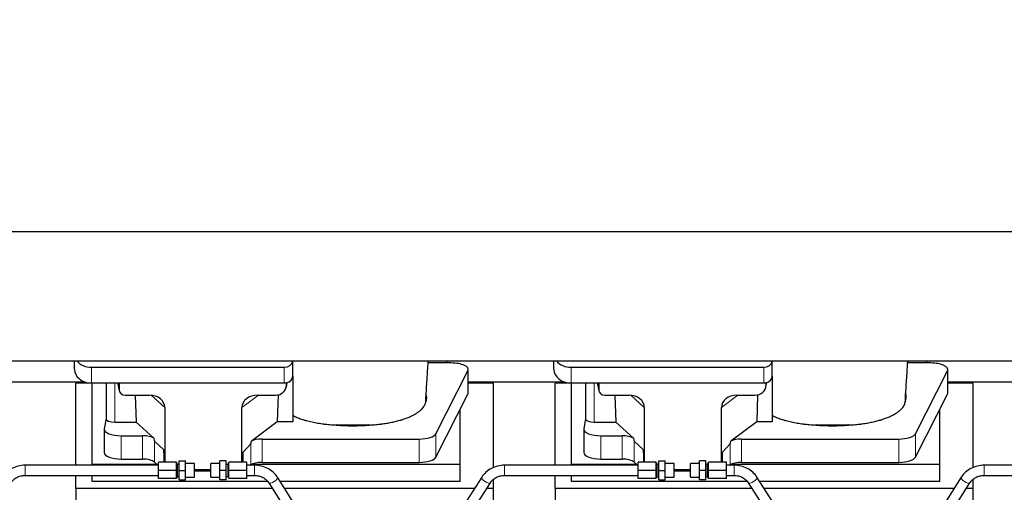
# Model space of a CAD drawing. Header units: inches. Extents: x 0 to 23760, y -13 to 16800.
# Tile 39 of 209: x 4450 to 5600, y 6518 to 7070. Entities that reach past the tile are written whole.
import ezdxf

# ---------------------------------------------------------------- set-up
doc = ezdxf.new("R2010")
doc.units = ezdxf.units.IN
doc.layers.add('254', color=7, linetype='Continuous', true_color=0xffffff)
doc.styles.add('latin_extended', font='simplex.shx')
doc.dimstyles.get("Standard").update_dxf_attribs({"dimtxt": 0.18, "dimasz": 0.18, "dimexe": 0.18, "dimexo": 0.0625, "dimgap": 0.09, "dimtad": 0, "dimtih": 1, "dimtoh": 1, "dimdec": 4, "dimzin": 0, "dimdsep": 46, "dimtxsty": 'Standard', "dimcen": 0.09, "dimadec": 0, "dimazin": 0, "dimtfac": 1, "dimtdec": 4, "dimtofl": 0, "dimtmove": 0, "dimatfit": 3, "dimfxl": 1, "dimtolj": 1, "dimtzin": 0, "dimarcsym": 0})

# ---------------------------------------------------------------- blocks, each defined once
blk = doc.blocks.new('_U13')
at = {"layer": '254', "color": 3, "linetype": 'Continuous', "lineweight": 13, "transparency": 16777216}
for p, q in [((5021.3, 7097.1), (9060.9, 7097.1)), ((9020.9, 6957.1), (9020.9, 6696.3)), ((7309.7, 6556.3), (9060.9, 6556.3))]:
    blk.add_line(p, q, dxfattribs=at)
at = {"layer": '254', "color": 3, "transparency": 16777216}
for points in [[(9044.2, 6957.1), (8997.6, 6957.1), (9020.9, 7097.1)], [(8997.6, 6696.3), (9044.2, 6696.3), (9020.9, 6556.3)]]:
    blk.add_solid(points, dxfattribs=at)
at = {"layer": 'Defpoints', "color": 0, "transparency": 16777216}
for p in [(4981.3, 7097.1), (7269.7, 6556.3), (9020.9, 6556.3)]:
    blk.add_point(p, dxfattribs=at)
at = {"layer": '254', "color": 2, "lineweight": 13, "transparency": 16777216, "insert": (8810.9, 6676.7), "char_height": 140, "attachment_point": 1, "rotation": 90, "style": 'latin_extended'}
blk.add_mtext('\\A1;541', dxfattribs=at)

msp = doc.modelspace()

# ---------------------------------------------------------------- linework, layer by layer
at = {"layer": '254', "color": 2, "linetype": 'Continuous', "lineweight": 25}
for p, q in [((6049.808, 6822.368), (2695.308, 6822.368)), ((6049.808, 6671.342), (2695.308, 6671.342)), ((4513.861, 6661.702), (4513.861, 6671.342)), ((4768.861, 6653.769), (4768.861, 6671.342)), ((4948.811, 6669.137), (4926.936, 6669.137)), ((4948.811, 6671.344), (4948.811, 6669.138)), ((4948.811, 6669.137), (4948.811, 6671.343)), ((4953.832, 6669.137), (4948.811, 6669.137)), ((5073.861, 6661.702), (5073.861, 6671.342)), ((5328.861, 6653.769), (5328.861, 6671.342)), ((5508.811, 6669.137), (5486.936, 6669.137)), ((5508.811, 6671.344), (5508.811, 6669.138)), ((5508.811, 6669.137), (5508.811, 6671.343)), ((5513.832, 6669.137), (5508.811, 6669.137)), ((4533.861, 6664.096), (4758.861, 6664.096)), ((4936.074, 6586.534), (4973.463, 6660.021)), ((4973.832, 6634.229), (4973.832, 6661.484)), ((5093.861, 6664.096), (5318.861, 6664.096)), ((5496.074, 6586.534), (5533.463, 6660.021)), ((5533.832, 6634.229), (5533.832, 6661.484)), ((4421.855, 6647.191), (4525.767, 6647.191)), ((4761.366, 6641.067), (4762.451, 6646.364)), ((4761.576, 6643.134), (4761.576, 6646.431)), ((4768.861, 6653.77), (4768.861, 6600.506)), ((4973.833, 6647.191), (5085.767, 6647.191)), ((5321.366, 6641.067), (5322.451, 6646.364)), ((5321.576, 6643.134), (5321.576, 6646.431)), ((5328.861, 6653.77), (5328.861, 6600.506)), ((5533.833, 6647.191), (5645.767, 6647.191)), ((4534.468, 6645.451), (4515.468, 6645.451)), ((4515.468, 6549.755), (4515.468, 6645.451)), ((4533.861, 6645.835), (4758.861, 6645.835)), ((4534.468, 6550.74), (4534.468, 6645.834)), ((4550.794, 6645.836), (4550.794, 6604.095)), ((4564.205, 6645.835), (4566.31, 6636.592)), ((4566.171, 6645.834), (4566.171, 6637.824)), ((5003.468, 6645.451), (4973.832, 6645.451)), ((5003.468, 6547.001), (5003.468, 6645.451)), ((5094.468, 6645.451), (5075.468, 6645.451)), ((5075.468, 6549.755), (5075.468, 6645.451)), ((5093.861, 6645.835), (5318.861, 6645.835)), ((5094.468, 6550.74), (5094.468, 6645.834)), ((5110.794, 6645.836), (5110.794, 6604.095)), ((5124.205, 6645.835), (5126.31, 6636.592)), ((5126.171, 6645.834), (5126.171, 6637.824)), ((5563.468, 6645.451), (5533.832, 6645.451)), ((5563.468, 6547.001), (5563.468, 6645.451)), ((4573.145, 6631.638), (4601.606, 6631.638)), ((4584.858, 6631.638), (4586.092, 6600.189)), ((4727.774, 6631.638), (4748.625, 6631.638)), ((4751.745, 6631.974), (4750.823, 6600.506)), ((4936.074, 6559.28), (4973.463, 6632.767)), ((5133.145, 6631.638), (5161.606, 6631.638)), ((5144.858, 6631.638), (5146.092, 6600.189)), ((5287.774, 6631.638), (5308.625, 6631.638)), ((5311.745, 6631.974), (5310.823, 6600.506)), ((5496.074, 6559.28), (5533.463, 6632.767)), ((4619.401, 6617.008), (4619.401, 6553.255)), ((4709.437, 6553.255), (4709.437, 6617.102)), ((4964.468, 6550.74), (4964.468, 6615.086)), ((5179.401, 6617.008), (5179.401, 6553.255)), ((5269.437, 6553.255), (5269.437, 6617.102)), ((5524.468, 6550.74), (5524.468, 6615.086)), ((4550.794, 6604.225), (4548.723, 6592.336)), ((4561.002, 6600.189), (4586.092, 6600.189)), ((4606.642, 6581.209), (4586.092, 6600.189)), ((4750.823, 6600.506), (4720.571, 6577.787)), ((4768.861, 6600.506), (4750.823, 6600.506)), ((5110.794, 6604.225), (5108.723, 6592.336)), ((5121.002, 6600.189), (5146.092, 6600.189)), ((5166.642, 6581.209), (5146.092, 6600.189)), ((5310.823, 6600.506), (5280.571, 6577.787)), ((5328.861, 6600.506), (5310.823, 6600.506)), ((4548.679, 6591.827), (4548.679, 6564.573)), ((5108.679, 6591.827), (5108.679, 6564.573)), ((4568.679, 6584.174), (4593.513, 6584.174)), ((4618.481, 6567.873), (4607.371, 6578.04)), ((4733.052, 6580.343), (4916.443, 6580.343)), ((5128.679, 6584.174), (5153.513, 6584.174)), ((5178.481, 6567.873), (5167.371, 6578.04)), ((5293.052, 6580.343), (5476.443, 6580.343)), ((4618.481, 6567.873), (4618.481, 6553.254)), ((4619.055, 6553.254), (4618.481, 6567.873)), ((4719.735, 6574.881), (4710.417, 6564.735)), ((5178.481, 6567.873), (5178.481, 6553.254)), ((5179.055, 6553.254), (5178.481, 6567.873)), ((5279.735, 6574.881), (5270.417, 6564.735)), ((4568.679, 6556.919), (4593.513, 6556.919)), ((4636.248, 6543.754), (4636.248, 6554.754)), ((4636.248, 6554.754), (4643.748, 6554.754)), ((4643.748, 6543.754), (4643.748, 6554.754)), ((4683.748, 6543.754), (4683.748, 6554.754)), ((4691.248, 6554.754), (4683.748, 6554.754)), ((4691.248, 6543.754), (4691.248, 6554.754)), ((4710.417, 6564.735), (4709.863, 6553.254)), ((4710.417, 6564.735), (4710.417, 6553.254)), ((5128.679, 6556.919), (5153.513, 6556.919)), ((5196.248, 6543.754), (5196.248, 6554.754)), ((5196.248, 6554.754), (5203.748, 6554.754)), ((5203.748, 6543.754), (5203.748, 6554.754)), ((5243.748, 6543.754), (5243.748, 6554.754)), ((5251.248, 6554.754), (5243.748, 6554.754)), ((5251.248, 6543.754), (5251.248, 6554.754)), ((5270.417, 6564.735), (5269.863, 6553.254)), ((5270.417, 6564.735), (5270.417, 6553.254)), ((4612.248, 6549.754), (4456.248, 6549.754)), ((4534.468, 6549.754), (4534.468, 6550.74)), ((4610.228, 6550.74), (4534.468, 6550.74)), ((4607.371, 6553.376), (4611.291, 6549.754)), ((4612.248, 6543.754), (4612.248, 6553.254)), ((4633.248, 6553.254), (4612.248, 6553.254)), ((4612.248, 6534.254), (4612.248, 6543.754)), ((4633.248, 6543.754), (4612.248, 6543.754)), ((4633.248, 6543.754), (4633.248, 6553.254)), ((4634.248, 6551.754), (4633.248, 6551.754)), ((4633.248, 6534.254), (4633.248, 6543.754)), ((4634.248, 6535.754), (4634.248, 6551.754)), ((4636.248, 6550.754), (4634.248, 6550.754)), ((4636.248, 6532.754), (4636.248, 6543.754)), ((4636.248, 6543.754), (4643.748, 6543.754)), ((4654.248, 6551.754), (4643.748, 6551.754)), ((4643.748, 6532.754), (4643.748, 6543.754)), ((4654.248, 6535.754), (4654.248, 6551.754)), ((4673.248, 6543.756), (4654.248, 6543.756)), ((4654.248, 6543.751), (4673.248, 6543.751)), ((4654.248, 6543.111), (4673.248, 6543.111)), ((4673.248, 6544.414), (4654.249, 6544.414)), ((4683.748, 6551.754), (4673.248, 6551.754)), ((4673.248, 6535.754), (4673.248, 6551.754)), ((4683.748, 6532.754), (4683.748, 6543.754)), ((4691.248, 6543.754), (4683.748, 6543.754)), ((4693.248, 6550.754), (4691.248, 6550.754)), ((4691.248, 6532.754), (4691.248, 6543.754)), ((4694.248, 6551.754), (4693.248, 6551.754)), ((4693.248, 6535.754), (4693.248, 6551.754)), ((4694.248, 6543.754), (4694.248, 6553.254)), ((4715.248, 6553.254), (4694.248, 6553.254)), ((4694.248, 6534.254), (4694.248, 6543.754)), ((4715.248, 6543.754), (4694.248, 6543.754)), ((4715.248, 6543.754), (4715.248, 6553.254)), ((4724.248, 6549.754), (4715.248, 6549.754)), ((4715.248, 6534.254), (4715.248, 6543.754)), ((4719.415, 6549.754), (4719.735, 6549.99)), ((4964.468, 6550.74), (4720.953, 6550.74)), ((4733.052, 6553.089), (4916.443, 6553.089)), ((4964.468, 6530.937), (4964.468, 6550.74)), ((5172.248, 6549.754), (5016.248, 6549.754)), ((5094.468, 6549.754), (5094.468, 6550.74)), ((5170.228, 6550.74), (5094.468, 6550.74)), ((5167.371, 6553.376), (5171.291, 6549.754)), ((5172.248, 6543.754), (5172.248, 6553.254)), ((5193.248, 6553.254), (5172.248, 6553.254)), ((5172.248, 6534.254), (5172.248, 6543.754)), ((5193.248, 6543.754), (5172.248, 6543.754)), ((5193.248, 6543.754), (5193.248, 6553.254)), ((5194.248, 6551.754), (5193.248, 6551.754)), ((5193.248, 6534.254), (5193.248, 6543.754)), ((5194.248, 6535.754), (5194.248, 6551.754)), ((5196.248, 6550.754), (5194.248, 6550.754)), ((5196.248, 6532.754), (5196.248, 6543.754)), ((5196.248, 6543.754), (5203.748, 6543.754)), ((5214.248, 6551.754), (5203.748, 6551.754)), ((5203.748, 6532.754), (5203.748, 6543.754)), ((5214.248, 6535.754), (5214.248, 6551.754)), ((5233.248, 6543.756), (5214.248, 6543.756)), ((5214.248, 6543.751), (5233.248, 6543.751)), ((5214.248, 6543.111), (5233.248, 6543.111)), ((5233.248, 6544.414), (5214.249, 6544.414)), ((5243.748, 6551.754), (5233.248, 6551.754)), ((5233.248, 6535.754), (5233.248, 6551.754)), ((5243.748, 6532.754), (5243.748, 6543.754)), ((5251.248, 6543.754), (5243.748, 6543.754)), ((5253.248, 6550.754), (5251.248, 6550.754)), ((5251.248, 6532.754), (5251.248, 6543.754)), ((5254.248, 6551.754), (5253.248, 6551.754)), ((5253.248, 6535.754), (5253.248, 6551.754)), ((5254.248, 6543.754), (5254.248, 6553.254)), ((5275.248, 6553.254), (5254.248, 6553.254)), ((5254.248, 6534.254), (5254.248, 6543.754)), ((5275.248, 6543.754), (5254.248, 6543.754)), ((5275.248, 6543.754), (5275.248, 6553.254)), ((5284.248, 6549.754), (5275.248, 6549.754)), ((5275.248, 6534.254), (5275.248, 6543.754)), ((5279.415, 6549.754), (5279.735, 6549.99)), ((5524.468, 6550.74), (5280.953, 6550.74)), ((5293.052, 6553.089), (5476.443, 6553.089)), ((5524.468, 6530.937), (5524.468, 6550.74)), ((5732.248, 6549.754), (5576.248, 6549.754)), ((4456.248, 6537.754), (4612.248, 6537.754)), ((4515.468, 6522.626), (4515.468, 6537.754)), ((4534.468, 6530.937), (4534.468, 6537.754)), ((4633.248, 6534.254), (4612.248, 6534.254)), ((4633.248, 6535.754), (4634.248, 6535.754)), ((4634.248, 6536.754), (4636.248, 6536.754)), ((4636.248, 6532.754), (4643.748, 6532.754)), ((4643.748, 6535.754), (4654.248, 6535.754)), ((4673.248, 6535.754), (4683.748, 6535.754)), ((4691.248, 6532.754), (4683.748, 6532.754)), ((4691.248, 6536.754), (4693.248, 6536.754)), ((4693.248, 6535.754), (4694.248, 6535.754)), ((4715.248, 6534.254), (4694.248, 6534.254)), ((4715.248, 6537.754), (4724.248, 6537.754)), ((4768.28, 6508.459), (4750.959, 6535.649)), ((4989.537, 6535.649), (4972.217, 6508.459)), ((5003.468, 6522.626), (5003.468, 6533.365)), ((5016.248, 6537.754), (5172.248, 6537.754)), ((5075.468, 6522.626), (5075.468, 6537.754)), ((5094.468, 6530.937), (5094.468, 6537.754)), ((5193.248, 6534.254), (5172.248, 6534.254)), ((5193.248, 6535.754), (5194.248, 6535.754)), ((5194.248, 6536.754), (5196.248, 6536.754)), ((5196.248, 6532.754), (5203.748, 6532.754)), ((5203.748, 6535.754), (5214.248, 6535.754)), ((5233.248, 6535.754), (5243.748, 6535.754)), ((5251.248, 6532.754), (5243.748, 6532.754)), ((5251.248, 6536.754), (5253.248, 6536.754)), ((5253.248, 6535.754), (5254.248, 6535.754)), ((5275.248, 6534.254), (5254.248, 6534.254)), ((5275.248, 6537.754), (5284.248, 6537.754)), ((5328.28, 6508.459), (5310.959, 6535.649)), ((5549.537, 6535.649), (5532.217, 6508.459)), ((5563.468, 6522.626), (5563.468, 6533.365)), ((5576.248, 6537.754), (5732.248, 6537.754)), ((4515.468, 6522.626), (4515.468, 6484.381)), ((4745.034, 6522.626), (4515.468, 6522.626)), ((4739.396, 6530.937), (4534.468, 6530.937)), ((4740.838, 6529.201), (4758.159, 6502.012)), ((4964.468, 6530.937), (4753.956, 6530.937)), ((4981.241, 6522.626), (4759.262, 6522.626)), ((4982.338, 6502.012), (4999.658, 6529.201)), ((5003.468, 6522.626), (4995.461, 6522.626)), ((5003.468, 6483.426), (5003.468, 6522.626)), ((5075.468, 6522.626), (5075.468, 6484.381)), ((5305.034, 6522.626), (5075.468, 6522.626)), ((5299.396, 6530.937), (5094.468, 6530.937)), ((5300.838, 6529.201), (5318.159, 6502.012)), ((5524.468, 6530.937), (5313.956, 6530.937)), ((5541.241, 6522.626), (5319.262, 6522.626)), ((5542.338, 6502.012), (5559.658, 6529.201)), ((5563.468, 6522.626), (5555.461, 6522.626)), ((5563.468, 6483.426), (5563.468, 6522.626))]:
    msp.add_line(p, q, dxfattribs=at)
at = {"layer": '254', "color": 110, "linetype": 'Continuous', "lineweight": 13}
for p, q in [((4533.861, 6645.835), (4533.861, 6664.096)), ((4758.861, 6645.835), (4758.861, 6664.096)), ((4973.463, 6660.021), (4973.463, 6632.767)), ((5093.861, 6645.835), (5093.861, 6664.096)), ((5318.861, 6645.835), (5318.861, 6664.096)), ((5533.463, 6660.021), (5533.463, 6632.767)), ((4761.576, 6643.134), (4762.224, 6646.297)), ((5321.576, 6643.134), (5322.224, 6646.297)), ((4561.002, 6600.189), (4561.002, 6645.834)), ((4564.347, 6645.835), (4566.171, 6637.824)), ((5121.002, 6600.189), (5121.002, 6645.834)), ((5124.347, 6645.835), (5126.171, 6637.824)), ((4619.401, 6617.008), (4603.663, 6631.543)), ((4728.792, 6631.638), (4709.437, 6617.102)), ((5179.401, 6617.008), (5163.663, 6631.543)), ((5288.792, 6631.638), (5269.437, 6617.102)), ((4568.679, 6584.174), (4568.679, 6556.919)), ((4593.513, 6584.174), (4593.513, 6556.919)), ((4607.371, 6578.04), (4607.371, 6553.376)), ((4733.052, 6580.343), (4733.052, 6553.089)), ((4916.443, 6580.343), (4916.443, 6553.089)), ((4936.074, 6586.534), (4936.074, 6559.28)), ((5128.679, 6584.174), (5128.679, 6556.919)), ((5153.513, 6584.174), (5153.513, 6556.919)), ((5167.371, 6578.04), (5167.371, 6553.376)), ((5293.052, 6580.343), (5293.052, 6553.089)), ((5476.443, 6580.343), (5476.443, 6553.089)), ((5496.074, 6586.534), (5496.074, 6559.28)), ((4719.735, 6574.881), (4719.735, 6549.99)), ((5279.735, 6574.881), (5279.735, 6549.99)), ((4456.248, 6549.754), (4456.248, 6537.754)), ((4724.248, 6549.754), (4724.248, 6537.754)), ((5016.248, 6549.754), (5016.248, 6537.754)), ((5284.248, 6549.754), (5284.248, 6537.754)), ((5576.248, 6549.754), (5576.248, 6537.754))]:
    msp.add_line(p, q, dxfattribs=at)
at = {"layer": '254', "color": 2, "linetype": 'Continuous', "lineweight": 25}
for centre, major_axis, ratio, start_param, end_param in [((4533.861, 6679.964), (-20, 0), 0.79339584, 0.57439604, 1.57079633), ((4758.861, 6672.03), (-10, 0), 0.79339584, 1.57079633, 3.05485524), ((4953.832, 6661.484), (-20, 0), 0.38268343, 2.94929469, 4.71238898), ((5093.861, 6679.964), (-20, 0), 0.79339584, 0.57439604, 1.57079633), ((5318.861, 6672.03), (-10, 0), 0.79339584, 1.57079633, 3.05485524), ((5513.832, 6661.484), (-20, 0), 0.38268343, 2.94929469, 4.71238898), ((4533.861, 6661.702), (-20, 0), 0.79339584, 0, 1.57079633), ((5093.861, 6661.702), (-20, 0), 0.79339584, 0, 1.57079633), ((4758.861, 6666.628), (0, -20.985), 0.47652352, 0.17175252, 0.27494487), ((4758.861, 6653.769), (-10, 0), 0.79339584, 1.84746968, 3.14159265), ((4759.468, 6549.294), (-244, 0), 0.88701083, 3.60193415, 3.61086806), ((5318.861, 6666.628), (0, -20.985), 0.47652352, 0.17175252, 0.27494487), ((5318.861, 6653.769), (-10, 0), 0.79339584, 1.84746968, 3.14159265), ((5319.468, 6549.294), (-244, 0), 0.88701083, 3.60193415, 3.61086806), ((4573.198, 6637.871), (-7.024, -0.222), 0.88679661, 6.25519685, 7.81839646), ((4748.536, 6643.213), (13.036, -0.373), 0.88747945, 4.74460267, 6.3085613), ((4758.861, 6653.769), (-10, 0), 0.79339584, 1.57079633, 1.74254885), ((5133.198, 6637.871), (-7.024, -0.222), 0.88679661, 6.25519685, 7.81839646), ((5308.536, 6643.213), (13.036, -0.373), 0.88747945, 4.74460267, 6.3085613), ((5318.861, 6653.769), (-10, 0), 0.79339584, 1.57079633, 1.74254885), ((4600.99, 6616.501), (-18.368, -1.548), 0.81975949, 3.07259998, 4.60991912), ((4728.532, 6616.501), (19.053, -1.602), 0.78999837, 1.67681424, 3.20790978), ((4838.811, 6628.956), (-86.5, 0), 0.38268343, 2.97250407, 3.29162567), ((4953.832, 6634.229), (-20, 0), 0.38268343, 2.94929469, 3.14160971), ((5160.99, 6616.501), (-18.368, -1.548), 0.81975949, 3.07259998, 4.60991912), ((5288.532, 6616.501), (19.053, -1.602), 0.78999837, 1.67681424, 3.20790978), ((5398.811, 6628.956), (-86.5, 0), 0.38268343, 2.97250407, 3.29162567), ((5513.832, 6634.229), (-20, 0), 0.38268343, 2.94929469, 3.14160971), ((4561.002, 6604.095), (-10.208, 0), 0.38268343, 0.0000123, 1.57079633), ((5121.002, 6604.095), (-10.208, 0), 0.38268343, 0.0000123, 1.57079633), ((4568.679, 6591.827), (-20, 0), 0.38268343, 6.21662901, 7.85398163), ((4838.811, 6628.956), (-86.5, 0), 0.38268343, 1.34837715, 1.79437947), ((5128.679, 6591.827), (-20, 0), 0.38268343, 6.21662901, 7.85398163), ((5398.811, 6628.956), (-86.5, 0), 0.38268343, 1.34837715, 1.79437947), ((4593.513, 6578.433), (15, 0), 0.38268343, 0.50476519, 1.57079633), ((4593.513, 6989.648), (13.933, -411.641), 0.01349833, 6.15789354, 6.26996773), ((4733.052, 6921.113), (-13.469, -346.314), 0.01906421, 0.02244629, 0.13219271), ((4733.052, 6574.603), (15, 0), 0.38268343, 1.57079633, 2.55363769), ((4916.443, 6587.997), (-20, 0), 0.38268343, 1.57079633, 2.94929469), ((5153.513, 6578.433), (15, 0), 0.38268343, 0.50476519, 1.57079633), ((5153.513, 6989.648), (13.933, -411.641), 0.01349833, 6.15789354, 6.26996773), ((5293.052, 6921.113), (-13.469, -346.314), 0.01906421, 0.02244629, 0.13219271), ((5293.052, 6574.603), (15, 0), 0.38268343, 1.57079633, 2.55363769), ((5476.443, 6587.997), (-20, 0), 0.38268343, 1.57079633, 2.94929469), ((4568.679, 6564.573), (-20, 0), 0.38268343, 0.00001232, 1.57079633), ((4593.513, 6551.179), (15, 0), 0.38268343, 0.392691, 1.57079633), ((4916.443, 6560.743), (-20, 0), 0.38268343, 1.57079633, 2.94929469), ((5128.679, 6564.573), (-20, 0), 0.38268343, 0.00001232, 1.57079633), ((5153.513, 6551.179), (15, 0), 0.38268343, 0.392691, 1.57079633), ((5476.443, 6560.743), (-20, 0), 0.38268343, 1.57079633, 2.94929469), ((4733.052, 6547.349), (15, 0), 0.38268343, 1.57079633, 2.66338411), ((5293.052, 6547.349), (15, 0), 0.38268343, 1.57079633, 2.66338411)]:
    msp.add_ellipse(centre, major_axis=major_axis, ratio=ratio, start_param=start_param, end_param=end_param, dxfattribs=at)
at = {"layer": '254', "color": 110, "linetype": 'Continuous', "lineweight": 13}
for centre, major_axis, start_param, end_param in [((4745.899, 6532.425), (5.06, 3.224), 3.15219553, 6.28318531), ((4994.598, 6532.425), (-5.06, 3.224), 0, 3.13098978), ((5305.899, 6532.425), (5.06, 3.224), 3.15219553, 6.28318531), ((5554.598, 6532.425), (-5.06, 3.224), 0, 3.13098978)]:
    msp.add_ellipse(centre, major_axis=major_axis, ratio=0.36599815, start_param=start_param, end_param=end_param, dxfattribs=at)
at = {"layer": '254', "color": 2, "linetype": 'Continuous', "lineweight": 25}
for points, knots in [([(4924.308, 6626.199), (4924.359, 6627.098), (4924.601, 6631.311), (4925.065, 6639.072), (4925.642, 6648.402), (4926.172, 6656.796), (4926.613, 6663.911), (4926.914, 6668.761), (4927.068, 6671.227), (4927.075, 6671.343)], [0, 0, 0, 0, 0.06202973, 0.28987261, 0.52688755, 0.68428037, 0.83978727, 0.99244248, 1, 1, 1, 1]), ([(5484.308, 6626.199), (5484.359, 6627.098), (5484.601, 6631.311), (5485.065, 6639.072), (5485.642, 6648.402), (5486.172, 6656.796), (5486.613, 6663.911), (5486.914, 6668.761), (5487.068, 6671.227), (5487.075, 6671.343)], [0, 0, 0, 0, 0.06202973, 0.28987261, 0.52688755, 0.68428037, 0.83978727, 0.99244248, 1, 1, 1, 1]), ([(4857.99, 6596.677), (4859.063, 6596.729), (4860.132, 6596.789), (4862.262, 6596.926), (4863.323, 6597.004), (4866.494, 6597.263), (4868.593, 6597.471), (4871.196, 6597.775), (4871.716, 6597.838), (4872.494, 6597.936), (4872.882, 6597.986), (4873.4, 6598.054), (4873.658, 6598.089), (4874.819, 6598.246), (4875.84, 6598.394), (4877.858, 6598.705), (4878.856, 6598.868), (4880.829, 6599.211), (4881.804, 6599.39), (4883.732, 6599.764), (4884.685, 6599.958), (4886.567, 6600.364), (4888.428, 6600.784), (4891.151, 6601.462), (4892.922, 6601.945), (4894.233, 6602.319), (4894.668, 6602.446), (4895.207, 6602.606), (4895.315, 6602.639), (4895.529, 6602.703), (4895.637, 6602.736), (4895.958, 6602.834), (4896.171, 6602.9), (4897.23, 6603.23), (4898.059, 6603.5), (4900.494, 6604.329), (4902.046, 6604.906), (4904.272, 6605.807), (4905.722, 6606.419), (4907.794, 6607.373), (4909.107, 6608.032), (4910.386, 6608.703), (4911.008, 6609.045), (4911.914, 6609.566), (4912.211, 6609.742), (4912.577, 6609.963), (4912.65, 6610.007), (4912.795, 6610.096), (4913.012, 6610.229), (4913.226, 6610.363), (4913.93, 6610.81), (4915.014, 6611.533), (4916.509, 6612.637), (4917.877, 6613.762), (4918.704, 6614.525), (4919.489, 6615.295), (4919.86, 6615.683), (4920.909, 6616.859), (4921.522, 6617.656), (4922.111, 6618.569), (4922.176, 6618.671), (4922.301, 6618.875), (4922.362, 6618.977), (4922.542, 6619.283), (4922.656, 6619.488), (4922.979, 6620.101), (4923.17, 6620.511), (4923.507, 6621.331), (4923.653, 6621.741), (4923.9, 6622.562), (4924, 6622.973), (4924.077, 6623.385)], [0, 0, 0, 0, 0.03125, 0.03125, 0.0625, 0.0625, 0.125, 0.125, 0.140625, 0.140625, 0.1484375, 0.15234375, 0.15625, 0.15625, 0.1875, 0.1875, 0.21875, 0.21875, 0.25, 0.25, 0.28125, 0.28125, 0.3125, 0.34375, 0.375, 0.375, 0.390625, 0.390625, 0.39453125, 0.39453125, 0.3984375, 0.3984375, 0.40625, 0.40625, 0.4375, 0.4375, 0.5, 0.5, 0.53125, 0.5625, 0.59375, 0.59375, 0.625, 0.625, 0.640625, 0.640625, 0.64453125, 0.64453125, 0.6484375, 0.65625, 0.65625, 0.6875, 0.71875, 0.75, 0.78125, 0.78125, 0.8125, 0.8125, 0.875, 0.875, 0.8828125, 0.8828125, 0.890625, 0.890625, 0.90625, 0.90625, 0.9375, 0.9375, 0.96875, 0.96875, 1, 1, 1, 1]), ([(4924.121, 6623.945), (4924.159, 6624.16), (4924.191, 6624.376), (4924.243, 6624.806), (4924.28, 6625.237), (4924.295, 6625.668), (4924.302, 6625.991), (4924.304, 6626.099), (4924.305, 6626.206)], [0, 0, 0, 0, 0.28585721, 0.28585721, 0.57171441, 0.85757162, 0.85757162, 1, 1, 1, 1]), ([(5417.99, 6596.677), (5419.063, 6596.729), (5420.132, 6596.789), (5422.262, 6596.926), (5423.323, 6597.004), (5426.494, 6597.263), (5428.593, 6597.471), (5431.196, 6597.775), (5431.716, 6597.838), (5432.494, 6597.936), (5432.882, 6597.986), (5433.4, 6598.054), (5433.658, 6598.089), (5434.819, 6598.246), (5435.84, 6598.394), (5437.858, 6598.705), (5438.856, 6598.868), (5440.829, 6599.211), (5441.804, 6599.39), (5443.732, 6599.764), (5444.685, 6599.958), (5446.567, 6600.364), (5448.428, 6600.784), (5451.151, 6601.462), (5452.922, 6601.945), (5454.233, 6602.319), (5454.668, 6602.446), (5455.207, 6602.606), (5455.315, 6602.639), (5455.529, 6602.703), (5455.637, 6602.736), (5455.958, 6602.834), (5456.171, 6602.9), (5457.23, 6603.23), (5458.059, 6603.5), (5460.494, 6604.329), (5462.046, 6604.906), (5464.272, 6605.807), (5465.722, 6606.419), (5467.794, 6607.373), (5469.107, 6608.032), (5470.386, 6608.703), (5471.008, 6609.045), (5471.914, 6609.566), (5472.211, 6609.742), (5472.577, 6609.963), (5472.65, 6610.007), (5472.795, 6610.096), (5473.012, 6610.229), (5473.226, 6610.363), (5473.93, 6610.81), (5475.014, 6611.533), (5476.509, 6612.637), (5477.877, 6613.762), (5478.704, 6614.525), (5479.489, 6615.295), (5479.86, 6615.683), (5480.909, 6616.859), (5481.522, 6617.656), (5482.111, 6618.569), (5482.176, 6618.671), (5482.301, 6618.875), (5482.362, 6618.977), (5482.542, 6619.283), (5482.656, 6619.488), (5482.979, 6620.101), (5483.17, 6620.511), (5483.507, 6621.331), (5483.653, 6621.741), (5483.9, 6622.562), (5484, 6622.973), (5484.077, 6623.385)], [0, 0, 0, 0, 0.03125, 0.03125, 0.0625, 0.0625, 0.125, 0.125, 0.140625, 0.140625, 0.1484375, 0.15234375, 0.15625, 0.15625, 0.1875, 0.1875, 0.21875, 0.21875, 0.25, 0.25, 0.28125, 0.28125, 0.3125, 0.34375, 0.375, 0.375, 0.390625, 0.390625, 0.39453125, 0.39453125, 0.3984375, 0.3984375, 0.40625, 0.40625, 0.4375, 0.4375, 0.5, 0.5, 0.53125, 0.5625, 0.59375, 0.59375, 0.625, 0.625, 0.640625, 0.640625, 0.64453125, 0.64453125, 0.6484375, 0.65625, 0.65625, 0.6875, 0.71875, 0.75, 0.78125, 0.78125, 0.8125, 0.8125, 0.875, 0.875, 0.8828125, 0.8828125, 0.890625, 0.890625, 0.90625, 0.90625, 0.9375, 0.9375, 0.96875, 0.96875, 1, 1, 1, 1]), ([(5484.121, 6623.945), (5484.159, 6624.16), (5484.191, 6624.376), (5484.243, 6624.806), (5484.28, 6625.237), (5484.295, 6625.668), (5484.302, 6625.991), (5484.304, 6626.099), (5484.305, 6626.206)], [0, 0, 0, 0, 0.28585721, 0.28585721, 0.57171441, 0.85757162, 0.85757162, 1, 1, 1, 1]), ([(4768.861, 6607.84), (4769.624, 6607.458), (4770.41, 6607.084), (4772.026, 6606.353), (4773.688, 6605.638), (4775.437, 6604.955), (4777.231, 6604.289), (4778.151, 6603.964), (4780.034, 6603.33), (4780.998, 6603.022), (4782.479, 6602.572), (4782.978, 6602.424), (4783.61, 6602.242), (4783.737, 6602.206), (4783.991, 6602.133), (4784.118, 6602.097), (4784.501, 6601.99), (4784.757, 6601.919), (4786.043, 6601.567), (4787.085, 6601.297), (4789.199, 6600.778), (4791.341, 6600.28), (4793.538, 6599.825), (4795.764, 6599.391), (4796.891, 6599.184), (4799.173, 6598.792), (4800.329, 6598.607), (4802.668, 6598.259), (4803.852, 6598.096), (4805.35, 6597.905), (4805.801, 6597.849), (4806.253, 6597.794), (4806.556, 6597.758), (4806.707, 6597.74), (4807.464, 6597.652), (4808.071, 6597.584), (4809.894, 6597.389), (4811.114, 6597.272), (4813.562, 6597.059), (4814.79, 6596.965), (4817.254, 6596.799), (4818.49, 6596.728), (4819.73, 6596.669)], [0, 0, 0, 0, 0.0625, 0.0625, 0.125, 0.1875, 0.1875, 0.25, 0.25, 0.3125, 0.3125, 0.34375, 0.34375, 0.3515625, 0.3515625, 0.359375, 0.359375, 0.375, 0.375, 0.4375, 0.4375, 0.5, 0.5625, 0.5625, 0.625, 0.625, 0.6875, 0.6875, 0.75, 0.75, 0.765625, 0.7734375, 0.7734375, 0.78125, 0.78125, 0.8125, 0.8125, 0.875, 0.875, 0.9375, 0.9375, 1, 1, 1, 1]), ([(5328.861, 6607.84), (5329.624, 6607.458), (5330.41, 6607.084), (5332.026, 6606.353), (5333.688, 6605.638), (5335.437, 6604.955), (5337.231, 6604.289), (5338.151, 6603.964), (5340.034, 6603.33), (5340.998, 6603.022), (5342.479, 6602.572), (5342.978, 6602.424), (5343.61, 6602.242), (5343.737, 6602.206), (5343.991, 6602.133), (5344.118, 6602.097), (5344.501, 6601.99), (5344.757, 6601.919), (5346.043, 6601.567), (5347.085, 6601.297), (5349.199, 6600.778), (5351.341, 6600.28), (5353.538, 6599.825), (5355.764, 6599.391), (5356.891, 6599.184), (5359.173, 6598.792), (5360.329, 6598.607), (5362.668, 6598.259), (5363.852, 6598.096), (5365.35, 6597.905), (5365.801, 6597.849), (5366.253, 6597.794), (5366.556, 6597.758), (5366.707, 6597.74), (5367.464, 6597.652), (5368.071, 6597.584), (5369.894, 6597.389), (5371.114, 6597.272), (5373.562, 6597.059), (5374.79, 6596.965), (5377.254, 6596.799), (5378.49, 6596.728), (5379.73, 6596.669)], [0, 0, 0, 0, 0.0625, 0.0625, 0.125, 0.1875, 0.1875, 0.25, 0.25, 0.3125, 0.3125, 0.34375, 0.34375, 0.3515625, 0.3515625, 0.359375, 0.359375, 0.375, 0.375, 0.4375, 0.4375, 0.5, 0.5625, 0.5625, 0.625, 0.625, 0.6875, 0.6875, 0.75, 0.75, 0.765625, 0.7734375, 0.7734375, 0.78125, 0.78125, 0.8125, 0.8125, 0.875, 0.875, 0.9375, 0.9375, 1, 1, 1, 1]), ([(4819.541, 6597.147), (4820.336, 6597.109), (4821.133, 6597.075), (4822.731, 6597.019), (4823.531, 6596.996), (4824.734, 6596.969), (4825.135, 6596.962), (4825.939, 6596.949), (4826.341, 6596.944), (4827.146, 6596.937), (4827.549, 6596.934), (4828.355, 6596.929), (4828.759, 6596.928), (4829.364, 6596.926), (4829.566, 6596.926), (4829.969, 6596.926), (4830.171, 6596.925), (4830.777, 6596.925), (4831.181, 6596.926), (4832.392, 6596.926), (4833.2, 6596.926), (4835.623, 6596.926), (4837.238, 6596.926), (4840.469, 6596.926), (4842.084, 6596.925), (4845.315, 6596.925), (4846.93, 6596.925), (4848.596, 6596.925), (4848.646, 6596.925), (4848.747, 6596.925), (4848.797, 6596.925), (4848.949, 6596.925), (4849.05, 6596.925), (4849.353, 6596.926), (4849.555, 6596.927), (4850.16, 6596.93), (4850.564, 6596.934), (4851.17, 6596.941), (4851.372, 6596.943), (4851.775, 6596.949), (4852.381, 6596.959), (4852.984, 6596.972), (4854.993, 6597.02), (4856.589, 6597.078), (4858.174, 6597.155)], [0, 0, 0, 0, 0.0625, 0.0625, 0.125, 0.125, 0.15625, 0.15625, 0.1875, 0.1875, 0.21875, 0.21875, 0.25, 0.25, 0.265625, 0.265625, 0.28125, 0.28125, 0.3125, 0.3125, 0.375, 0.375, 0.5, 0.5, 0.625, 0.625, 0.75, 0.75, 0.75390625, 0.75390625, 0.7578125, 0.7578125, 0.765625, 0.765625, 0.78125, 0.78125, 0.8125, 0.8125, 0.828125, 0.828125, 0.84375, 0.875, 0.875, 1, 1, 1, 1]), ([(5379.541, 6597.147), (5380.336, 6597.109), (5381.133, 6597.075), (5382.731, 6597.019), (5383.531, 6596.996), (5384.734, 6596.969), (5385.135, 6596.962), (5385.939, 6596.949), (5386.341, 6596.944), (5387.146, 6596.937), (5387.549, 6596.934), (5388.355, 6596.929), (5388.759, 6596.928), (5389.364, 6596.926), (5389.566, 6596.926), (5389.969, 6596.926), (5390.171, 6596.925), (5390.777, 6596.925), (5391.181, 6596.926), (5392.392, 6596.926), (5393.2, 6596.926), (5395.623, 6596.926), (5397.238, 6596.926), (5400.469, 6596.926), (5402.084, 6596.925), (5405.315, 6596.925), (5406.93, 6596.925), (5408.596, 6596.925), (5408.646, 6596.925), (5408.747, 6596.925), (5408.797, 6596.925), (5408.949, 6596.925), (5409.05, 6596.925), (5409.353, 6596.926), (5409.555, 6596.927), (5410.16, 6596.93), (5410.564, 6596.934), (5411.17, 6596.941), (5411.372, 6596.943), (5411.775, 6596.949), (5412.381, 6596.959), (5412.984, 6596.972), (5414.993, 6597.02), (5416.589, 6597.078), (5418.174, 6597.155)], [0, 0, 0, 0, 0.0625, 0.0625, 0.125, 0.125, 0.15625, 0.15625, 0.1875, 0.1875, 0.21875, 0.21875, 0.25, 0.25, 0.265625, 0.265625, 0.28125, 0.28125, 0.3125, 0.3125, 0.375, 0.375, 0.5, 0.5, 0.625, 0.625, 0.75, 0.75, 0.75390625, 0.75390625, 0.7578125, 0.7578125, 0.765625, 0.765625, 0.78125, 0.78125, 0.8125, 0.8125, 0.828125, 0.828125, 0.84375, 0.875, 0.875, 1, 1, 1, 1]), ([(4456.248, 6549.754), (4453.546, 6549.746), (4448.288, 6549.126), (4440.697, 6546.345), (4434.213, 6541.727), (4430.941, 6537.835), (4429.549, 6535.667)], [0, 0, 0, 0, 0.24697172, 0.49838598, 0.75072759, 1, 1, 1, 1]), ([(4750.947, 6535.667), (4749.554, 6537.835), (4746.281, 6541.724), (4739.8, 6546.345), (4732.209, 6549.129), (4726.95, 6549.747), (4724.248, 6549.754)], [0, 0, 0, 0, 0.24929775, 0.50154968, 0.75305061, 1, 1, 1, 1]), ([(5016.248, 6549.754), (5013.546, 6549.746), (5008.288, 6549.126), (5000.697, 6546.345), (4994.213, 6541.727), (4990.941, 6537.835), (4989.549, 6535.667)], [0, 0, 0, 0, 0.24697172, 0.49838598, 0.75072759, 1, 1, 1, 1]), ([(5310.947, 6535.667), (5309.554, 6537.835), (5306.281, 6541.724), (5299.8, 6546.345), (5292.209, 6549.129), (5286.95, 6549.747), (5284.248, 6549.754)], [0, 0, 0, 0, 0.24929775, 0.50154968, 0.75305061, 1, 1, 1, 1]), ([(5576.248, 6549.754), (5573.546, 6549.746), (5568.288, 6549.126), (5560.697, 6546.345), (5554.213, 6541.727), (5550.941, 6537.835), (5549.549, 6535.667)], [0, 0, 0, 0, 0.24697172, 0.49838598, 0.75072759, 1, 1, 1, 1]), ([(4439.646, 6529.183), (4440.48, 6530.527), (4442.446, 6532.896), (4446.424, 6535.68), (4451.139, 6537.402), (4454.481, 6537.767), (4456.248, 6537.754)], [0, 0, 0, 0, 0.25132898, 0.49751818, 0.74517534, 1, 1, 1, 1]), ([(4724.248, 6537.754), (4726.016, 6537.769), (4729.357, 6537.406), (4734.072, 6535.681), (4738.047, 6532.894), (4740.015, 6530.526), (4740.851, 6529.183)], [0, 0, 0, 0, 0.2548586, 0.50236551, 0.74871106, 1, 1, 1, 1]), ([(4999.646, 6529.183), (5000.48, 6530.527), (5002.446, 6532.896), (5006.424, 6535.68), (5011.139, 6537.402), (5014.481, 6537.767), (5016.248, 6537.754)], [0, 0, 0, 0, 0.25132898, 0.49751818, 0.74517534, 1, 1, 1, 1]), ([(5284.248, 6537.754), (5286.016, 6537.769), (5289.357, 6537.406), (5294.072, 6535.681), (5298.047, 6532.894), (5300.015, 6530.526), (5300.851, 6529.183)], [0, 0, 0, 0, 0.2548586, 0.50236551, 0.74871106, 1, 1, 1, 1]), ([(5559.646, 6529.183), (5560.48, 6530.527), (5562.446, 6532.896), (5566.424, 6535.68), (5571.139, 6537.402), (5574.481, 6537.767), (5576.248, 6537.754)], [0, 0, 0, 0, 0.25132898, 0.49751818, 0.74517534, 1, 1, 1, 1])]:
    msp.add_open_spline(points, degree=3, knots=knots, dxfattribs=at)
for points, weights in [([(4761.576, 6646.431), (4761.584, 6646.283), (4761.593, 6646.136)], [0.500000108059, 0.499999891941, 0.500000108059]), ([(5321.576, 6646.431), (5321.584, 6646.283), (5321.593, 6646.136)], [0.500000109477, 0.499999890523, 0.500000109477])]:
    msp.add_rational_spline(points, weights, degree=2, dxfattribs=at)
for points in [[(4924.077, 6623.385), (4924.092, 6623.572), (4924.106, 6623.758), (4924.121, 6623.945)], [(4924.369, 6634.289), (4924.359, 6634.161), (4924.349, 6634.032), (4924.339, 6633.903)], [(5484.077, 6623.385), (5484.092, 6623.572), (5484.106, 6623.758), (5484.121, 6623.945)], [(5484.369, 6634.289), (5484.359, 6634.161), (5484.349, 6634.032), (5484.339, 6633.903)], [(4819.73, 6596.669), (4819.668, 6596.828), (4819.605, 6596.988), (4819.541, 6597.147)], [(4858.174, 6597.155), (4858.112, 6596.996), (4858.051, 6596.837), (4857.99, 6596.677)], [(5379.73, 6596.669), (5379.668, 6596.828), (5379.605, 6596.988), (5379.541, 6597.147)], [(5418.174, 6597.155), (5418.112, 6596.996), (5418.051, 6596.837), (5417.99, 6596.677)]]:
    msp.add_open_spline(points, degree=3, dxfattribs=at)

# ---------------------------------------------------------------- dimensions: what is measured, and where the dimension line sits
at = {"layer": '254', "color": 2, "linetype": 'Continuous', "lineweight": 13}
dim = msp.add_linear_dim(base=(9020.898, 6556.327), p1=(4981.308, 7097.135), p2=(7269.701, 6556.327), angle=90, dimstyle='Standard', override={"dimscale": 40, "dimtxt": 3.5, "dimasz": 3.5, "dimexe": 1, "dimexo": 1, "dimgap": 1.75, "dimtad": 1, "dimtih": 0, "dimtoh": 0, "dimdec": 0, "dimlfac": 1, "dimzin": 8, "dimdsep": 46, "dimlunit": 2, "dimtxsty": 'latin_extended', "dimsah": 1, "dimse1": 0, "dimse2": 0, "dimsd1": 0, "dimsd2": 0, "dimclrd": 3, "dimclre": 3, "dimclrt": 2, "dimtol": 0, "dimtm": -0.1, "dimtfac": 0.714286, "dimtdec": 3, "dimtofl": 1, "dimtmove": 0, "dimtzin": 8, "dimlwd": 13, "dimlwe": 13}, dxfattribs=at)
dim.commit()
dim.dimension.update_dxf_attribs({"geometry": '_U13', "text_midpoint": (9020.898, 6826.731), "dimtype": 160})

doc.saveas('drawing.dxf')
